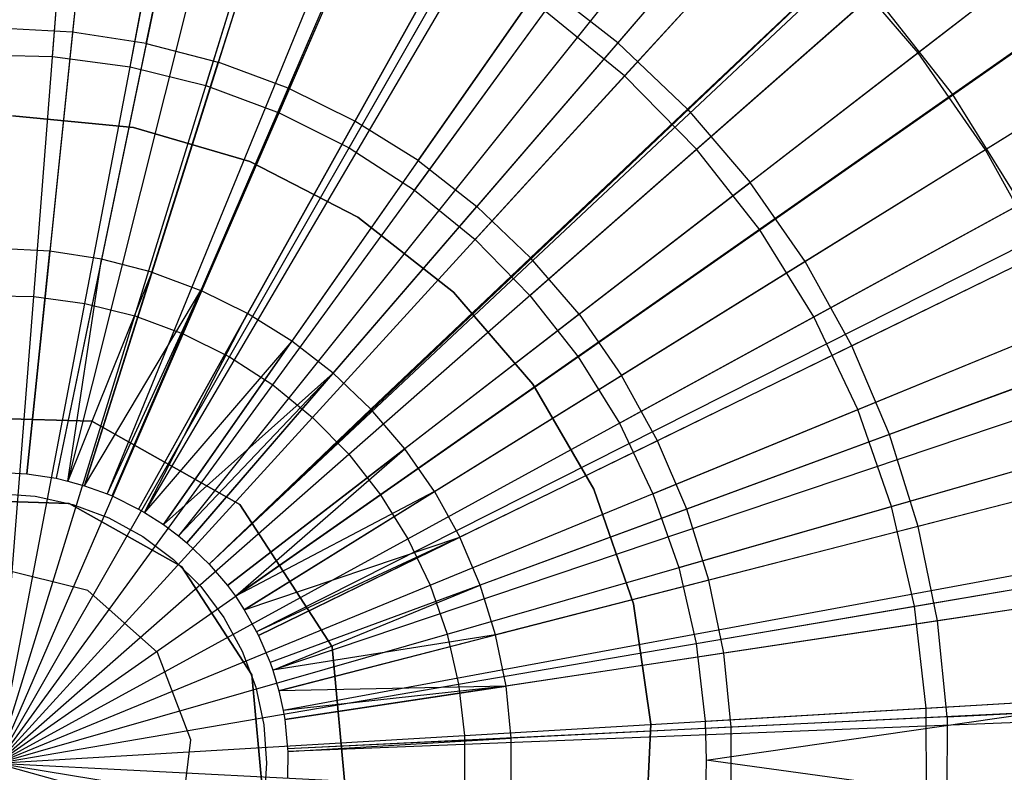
# Model space of a CAD drawing. Extents: x 0.2 to 44.2, y -21.9 to 24.
# Tile 53 of 239: x 6.3 to 7.6, y -3.8 to -2.7. Entities that reach past the tile are written whole.
import ezdxf

# ---------------------------------------------------------------- set-up
doc = ezdxf.new("R2010")
doc.units = 0
doc.header["$LTSCALE"] = 2.54
doc.layers.get('0').update_dxf_attribs({"color": 13, "linetype": 'CONTINUOUS'})

# ---------------------------------------------------------------- blocks, each defined once
blk = doc.blocks.new('GRUPUJ_2')
at = {"color": 0}
for p, q in [((2.4798, 16.7033, 34), (2.2904, 14.8731, 34.55)), ((2.4798, 16.7033, 34), (2.2904, 14.8731, 34.55)), ((2.705, 16.6684, 34), (2.3315, 14.8667, 34.55)), ((2.705, 16.6684, 34), (2.3315, 14.8667, 34.55)), ((2.796, 16.6476, 34), (2.348, 14.8629, 34.55)), ((2.796, 16.6476, 34), (2.348, 14.8629, 34.55)), ((2.9256, 16.6109, 34), (2.3717, 14.8562, 34.55)), ((2.9256, 16.6109, 34), (2.3717, 14.8562, 34.55)), ((3.101, 16.5474, 34), (2.4036, 14.8447, 34.55)), ((3.101, 16.5474, 34), (2.4036, 14.8447, 34.55)), ((3.1392, 16.5314, 34), (2.4106, 14.8418, 34.55)), ((3.1392, 16.5314, 34), (2.4106, 14.8418, 34.55)), ((3.3436, 16.4306, 34), (2.4478, 14.8234, 34.55)), ((3.3436, 16.4306, 34), (2.4478, 14.8234, 34.55)), ((3.3886, 16.4049, 34), (2.456, 14.8187, 34.55)), ((3.3886, 16.4049, 34), (2.456, 14.8187, 34.55)), ((3.5368, 16.3097, 34), (2.483, 14.8014, 34.55)), ((3.5368, 16.3097, 34), (2.483, 14.8014, 34.55)), ((3.653, 16.2228, 34), (2.5042, 14.7855, 34.55)), ((3.653, 16.2228, 34), (2.5042, 14.7855, 34.55)), ((3.7168, 16.1699, 34), (2.5158, 14.7759, 34.55)), ((3.7168, 16.1699, 34), (2.5158, 14.7759, 34.55)), ((3.8817, 16.0126, 34), (2.5472, 14.7458, 34.55)), ((3.8817, 16.0126, 34), (2.5472, 14.7458, 34.55)), ((3.8889, 16.005, 34), (2.5472, 14.7458, 34.55)), ((3.8889, 16.005, 34), (2.5472, 14.7458, 34.55)), ((4.0299, 15.8394, 34), (2.5729, 14.7157, 34.55)), ((4.0299, 15.8394, 34), (2.5729, 14.7157, 34.55)), ((2.3861, 15.7982, 34.3487), (2.3548, 15.4955, 34.4307)), ((2.3861, 15.7982, 34.3487), (2.3548, 15.4955, 34.4307)), ((2.4585, 15.4794, 34.4307), (2.5203, 15.7774, 34.3487)), ((2.4585, 15.4794, 34.4307), (2.5203, 15.7774, 34.3487)), ((4.0913, 15.7559, 34), (2.5841, 14.7004, 34.55)), ((4.0913, 15.7559, 34), (2.5841, 14.7004, 34.55)), ((2.6516, 15.7431, 34.3487), (2.56, 15.4529, 34.4307)), ((2.6516, 15.7431, 34.3487), (2.56, 15.4529, 34.4307)), ((3.3179, 15.7069, 34.2518), (3.1229, 15.4805, 34.3487)), ((3.3179, 15.7069, 34.2518), (3.1229, 15.4805, 34.3487)), ((2.7788, 15.6958, 34.3487), (2.6583, 15.4163, 34.4307)), ((2.7788, 15.6958, 34.3487), (2.6583, 15.4163, 34.4307)), ((4.1598, 15.6521, 34), (2.5966, 14.6815, 34.55)), ((4.1598, 15.6521, 34), (2.5966, 14.6815, 34.55)), ((3.7786, 15.6455, 34.1401), (3.546, 15.4661, 34.2518)), ((3.7786, 15.6455, 34.1401), (3.546, 15.4661, 34.2518)), ((2.9006, 15.6358, 34.3487), (2.7524, 15.3699, 34.4307)), ((2.9006, 15.6358, 34.3487), (2.7524, 15.3699, 34.4307)), ((3.2211, 15.3868, 34.3487), (3.4381, 15.5923, 34.2518)), ((3.2211, 15.3868, 34.3487), (3.4381, 15.5923, 34.2518)), ((3.546, 15.4661, 34.2518), (3.4381, 15.5923, 34.2518)), ((3.546, 15.4661, 34.2518), (3.4381, 15.5923, 34.2518)), ((2.8414, 15.3143, 34.4307), (3.0157, 15.5638, 34.3487)), ((2.8414, 15.3143, 34.4307), (3.0157, 15.5638, 34.3487)), ((3.1229, 15.4805, 34.3487), (3.0157, 15.5638, 34.3487)), ((3.1229, 15.4805, 34.3487), (3.0157, 15.5638, 34.3487)), ((2.3548, 15.4955, 34.4307), (2.2501, 15.501, 34.4307)), ((2.3548, 15.4955, 34.4307), (2.2501, 15.501, 34.4307)), ((2.3548, 15.4955, 34.4307), (2.3229, 15.1869, 34.4979)), ((2.3548, 15.4955, 34.4307), (2.3229, 15.1869, 34.4979)), ((2.4585, 15.4794, 34.4307), (2.3548, 15.4955, 34.4307)), ((2.4585, 15.4794, 34.4307), (2.3548, 15.4955, 34.4307)), ((2.4585, 15.4794, 34.4307), (2.3955, 15.1756, 34.4979)), ((2.4585, 15.4794, 34.4307), (2.3955, 15.1756, 34.4979)), ((2.4585, 15.4794, 34.4307), (2.56, 15.4529, 34.4307)), ((2.4585, 15.4794, 34.4307), (2.56, 15.4529, 34.4307)), ((4.2562, 15.4804, 34), (2.6141, 14.6502, 34.55)), ((4.2562, 15.4804, 34), (2.6141, 14.6502, 34.55)), ((3.1229, 15.4805, 34.3487), (2.9242, 15.2499, 34.4307)), ((3.1229, 15.4805, 34.3487), (2.9242, 15.2499, 34.4307)), ((3.2211, 15.3868, 34.3487), (3.1229, 15.4805, 34.3487)), ((3.2211, 15.3868, 34.3487), (3.1229, 15.4805, 34.3487)), ((3.8901, 15.4847, 34.1401), (3.6406, 15.3297, 34.2518)), ((3.8901, 15.4847, 34.1401), (3.6406, 15.3297, 34.2518)), ((3.546, 15.4661, 34.2518), (3.3093, 15.2836, 34.3487)), ((3.546, 15.4661, 34.2518), (3.3093, 15.2836, 34.3487)), ((3.6406, 15.3297, 34.2518), (3.546, 15.4661, 34.2518)), ((3.6406, 15.3297, 34.2518), (3.546, 15.4661, 34.2518)), ((2.4666, 15.1571, 34.4979), (2.56, 15.4529, 34.4307)), ((2.4666, 15.1571, 34.4979), (2.56, 15.4529, 34.4307)), ((2.6583, 15.4163, 34.4307), (2.56, 15.4529, 34.4307)), ((2.6583, 15.4163, 34.4307), (2.56, 15.4529, 34.4307)), ((4.27, 15.4526, 34), (2.6167, 14.6452, 34.55)), ((4.27, 15.4526, 34), (2.6167, 14.6452, 34.55)), ((2.6583, 15.4163, 34.4307), (2.5355, 15.1314, 34.4979)), ((2.6583, 15.4163, 34.4307), (2.5355, 15.1314, 34.4979)), ((2.7524, 15.3699, 34.4307), (2.6583, 15.4163, 34.4307)), ((2.7524, 15.3699, 34.4307), (2.6583, 15.4163, 34.4307)), ((3.2211, 15.3868, 34.3487), (3.0001, 15.1775, 34.4307)), ((3.2211, 15.3868, 34.3487), (3.0001, 15.1775, 34.4307)), ((3.2211, 15.3868, 34.3487), (3.3093, 15.2836, 34.3487)), ((3.2211, 15.3868, 34.3487), (3.3093, 15.2836, 34.3487)), ((2.7524, 15.3699, 34.4307), (2.6014, 15.0989, 34.4979)), ((2.7524, 15.3699, 34.4307), (2.6014, 15.0989, 34.4979)), ((2.8414, 15.3143, 34.4307), (2.7524, 15.3699, 34.4307)), ((2.8414, 15.3143, 34.4307), (2.7524, 15.3699, 34.4307)), ((3.6406, 15.3297, 34.2518), (3.3867, 15.1721, 34.3487)), ((3.6406, 15.3297, 34.2518), (3.3867, 15.1721, 34.3487)), ((3.7209, 15.1844, 34.2518), (3.6406, 15.3297, 34.2518)), ((3.7209, 15.1844, 34.2518), (3.6406, 15.3297, 34.2518)), ((2.8414, 15.3143, 34.4307), (2.6637, 15.0599, 34.4979)), ((2.8414, 15.3143, 34.4307), (2.6637, 15.0599, 34.4979)), ((2.8414, 15.3143, 34.4307), (2.9242, 15.2499, 34.4307)), ((2.8414, 15.3143, 34.4307), (2.9242, 15.2499, 34.4307)), ((3.0683, 15.0978, 34.4307), (3.3093, 15.2836, 34.3487)), ((3.0683, 15.0978, 34.4307), (3.3093, 15.2836, 34.3487)), ((3.3867, 15.1721, 34.3487), (3.3093, 15.2836, 34.3487)), ((3.3867, 15.1721, 34.3487), (3.3093, 15.2836, 34.3487)), ((4.3595, 15.243, 34), (2.633, 14.607, 34.55)), ((4.3595, 15.243, 34), (2.633, 14.607, 34.55)), ((2.7217, 15.0149, 34.4979), (2.9242, 15.2499, 34.4307)), ((2.7217, 15.0149, 34.4979), (2.9242, 15.2499, 34.4307)), ((3.0001, 15.1775, 34.4307), (2.9242, 15.2499, 34.4307)), ((3.0001, 15.1775, 34.4307), (2.9242, 15.2499, 34.4307)), ((2.3229, 15.1869, 34.4979), (2.2495, 15.1907, 34.4979)), ((2.3229, 15.1869, 34.4979), (2.2495, 15.1907, 34.4979)), ((2.2904, 14.8731, 34.55), (2.3229, 15.1869, 34.4979)), ((2.2904, 14.8731, 34.55), (2.3229, 15.1869, 34.4979)), ((2.3955, 15.1756, 34.4979), (2.3229, 15.1869, 34.4979)), ((2.3955, 15.1756, 34.4979), (2.3229, 15.1869, 34.4979)), ((2.3955, 15.1756, 34.4979), (2.3315, 14.8667, 34.55)), ((2.3955, 15.1756, 34.4979), (2.3315, 14.8667, 34.55)), ((2.348, 14.8629, 34.55), (2.3955, 15.1756, 34.4979)), ((2.348, 14.8629, 34.55), (2.3955, 15.1756, 34.4979)), ((2.4666, 15.1571, 34.4979), (2.3955, 15.1756, 34.4979)), ((2.4666, 15.1571, 34.4979), (2.3955, 15.1756, 34.4979)), ((4.3802, 15.1843, 34), (2.6367, 14.5963, 34.55)), ((4.3802, 15.1843, 34), (2.6367, 14.5963, 34.55)), ((3.0001, 15.1775, 34.4307), (2.7749, 14.9641, 34.4979)), ((3.0001, 15.1775, 34.4307), (2.7749, 14.9641, 34.4979)), ((3.0683, 15.0978, 34.4307), (3.0001, 15.1775, 34.4307)), ((3.0683, 15.0978, 34.4307), (3.0001, 15.1775, 34.4307)), ((3.7209, 15.1844, 34.2518), (3.4524, 15.0533, 34.3487)), ((3.7209, 15.1844, 34.2518), (3.4524, 15.0533, 34.3487)), ((3.3867, 15.1721, 34.3487), (3.1281, 15.0116, 34.4307)), ((3.3867, 15.1721, 34.3487), (3.1281, 15.0116, 34.4307)), ((3.4524, 15.0533, 34.3487), (3.3867, 15.1721, 34.3487)), ((3.4524, 15.0533, 34.3487), (3.3867, 15.1721, 34.3487)), ((2.4666, 15.1571, 34.4979), (2.348, 14.8629, 34.55)), ((2.4666, 15.1571, 34.4979), (2.348, 14.8629, 34.55)), ((2.3717, 14.8562, 34.55), (2.4666, 15.1571, 34.4979)), ((2.3717, 14.8562, 34.55), (2.4666, 15.1571, 34.4979)), ((2.4666, 15.1571, 34.4979), (2.5355, 15.1314, 34.4979)), ((2.4666, 15.1571, 34.4979), (2.5355, 15.1314, 34.4979)), ((2.3717, 14.8562, 34.55), (2.5355, 15.1314, 34.4979)), ((2.3717, 14.8562, 34.55), (2.5355, 15.1314, 34.4979)), ((2.5355, 15.1314, 34.4979), (2.4036, 14.8447, 34.55)), ((2.5355, 15.1314, 34.4979), (2.4036, 14.8447, 34.55)), ((2.4106, 14.8418, 34.55), (2.5355, 15.1314, 34.4979)), ((2.4106, 14.8418, 34.55), (2.5355, 15.1314, 34.4979)), ((2.6014, 15.0989, 34.4979), (2.5355, 15.1314, 34.4979)), ((2.6014, 15.0989, 34.4979), (2.5355, 15.1314, 34.4979)), ((2.6014, 15.0989, 34.4979), (2.4478, 14.8234, 34.55)), ((2.6014, 15.0989, 34.4979), (2.4478, 14.8234, 34.55)), ((2.456, 14.8187, 34.55), (2.6014, 15.0989, 34.4979)), ((2.456, 14.8187, 34.55), (2.6014, 15.0989, 34.4979)), ((2.6637, 15.0599, 34.4979), (2.6014, 15.0989, 34.4979)), ((2.6637, 15.0599, 34.4979), (2.6014, 15.0989, 34.4979)), ((3.0683, 15.0978, 34.4307), (2.8227, 14.9083, 34.4979)), ((3.0683, 15.0978, 34.4307), (2.8227, 14.9083, 34.4979)), ((3.0683, 15.0978, 34.4307), (3.1281, 15.0116, 34.4307)), ((3.0683, 15.0978, 34.4307), (3.1281, 15.0116, 34.4307)), ((2.6637, 15.0599, 34.4979), (2.456, 14.8187, 34.55)), ((2.6637, 15.0599, 34.4979), (2.456, 14.8187, 34.55)), ((2.483, 14.8014, 34.55), (2.6637, 15.0599, 34.4979)), ((2.483, 14.8014, 34.55), (2.6637, 15.0599, 34.4979)), ((2.7217, 15.0149, 34.4979), (2.6637, 15.0599, 34.4979)), ((2.7217, 15.0149, 34.4979), (2.6637, 15.0599, 34.4979)), ((3.4524, 15.0533, 34.3487), (3.1789, 14.9197, 34.4307)), ((3.4524, 15.0533, 34.3487), (3.1789, 14.9197, 34.4307)), ((3.5057, 14.9284, 34.3487), (3.4524, 15.0533, 34.3487)), ((3.5057, 14.9284, 34.3487), (3.4524, 15.0533, 34.3487)), ((4.4274, 15.0254, 34), (2.6453, 14.5673, 34.55)), ((4.4274, 15.0254, 34), (2.6453, 14.5673, 34.55)), ((3.7861, 15.0317, 34.2518), (3.5057, 14.9284, 34.3487)), ((3.7861, 15.0317, 34.2518), (3.5057, 14.9284, 34.3487)), ((2.7217, 15.0149, 34.4979), (2.483, 14.8014, 34.55)), ((2.7217, 15.0149, 34.4979), (2.483, 14.8014, 34.55)), ((2.7217, 15.0149, 34.4979), (2.5042, 14.7855, 34.55)), ((2.7217, 15.0149, 34.4979), (2.5042, 14.7855, 34.55)), ((2.5158, 14.7759, 34.55), (2.7217, 15.0149, 34.4979)), ((2.5158, 14.7759, 34.55), (2.7217, 15.0149, 34.4979)), ((2.7217, 15.0149, 34.4979), (2.7749, 14.9641, 34.4979)), ((2.7217, 15.0149, 34.4979), (2.7749, 14.9641, 34.4979)), ((2.8645, 14.8479, 34.4979), (3.1281, 15.0116, 34.4307)), ((2.8645, 14.8479, 34.4979), (3.1281, 15.0116, 34.4307)), ((3.1789, 14.9197, 34.4307), (3.1281, 15.0116, 34.4307)), ((3.1789, 14.9197, 34.4307), (3.1281, 15.0116, 34.4307)), ((2.1427, 14.954, 34.5161), (2.3819, 14.9471, 34.5161)), ((2.3819, 14.9471, 54.5161), (2.1427, 14.954, 54.5161)), ((2.3819, 14.9471, 54.5161), (2.1427, 14.954, 54.5161)), ((2.1427, 14.954, 34.5161), (2.3819, 14.9471, 34.5161)), ((2.7749, 14.9641, 34.4979), (2.5472, 14.7458, 34.55)), ((2.7749, 14.9641, 34.4979), (2.5472, 14.7458, 34.55)), ((2.8227, 14.9083, 34.4979), (2.7749, 14.9641, 34.4979)), ((2.8227, 14.9083, 34.4979), (2.7749, 14.9641, 34.4979)), ((2.3819, 14.9471, 34.5161), (2.5905, 14.8298, 34.5161)), ((2.5905, 14.8298, 54.5161), (2.3819, 14.9471, 54.5161)), ((2.5905, 14.8298, 54.5161), (2.3819, 14.9471, 54.5161)), ((2.3819, 14.9471, 34.5161), (2.5905, 14.8298, 34.5161)), ((2.3819, 14.9471, 54.5161), (2.3819, 14.9471, 34.5161)), ((2.3819, 14.9471, 54.5161), (2.3819, 14.9471, 34.5161)), ((3.5057, 14.9284, 34.3487), (3.2201, 14.8233, 34.4307)), ((3.5057, 14.9284, 34.3487), (3.2201, 14.8233, 34.4307)), ((3.5461, 14.7989, 34.3487), (3.5057, 14.9284, 34.3487)), ((3.5461, 14.7989, 34.3487), (3.5057, 14.9284, 34.3487)), ((3.1789, 14.9197, 34.4307), (2.9001, 14.7836, 34.4979)), ((3.1789, 14.9197, 34.4307), (2.9001, 14.7836, 34.4979)), ((3.2201, 14.8233, 34.4307), (3.1789, 14.9197, 34.4307)), ((3.2201, 14.8233, 34.4307), (3.1789, 14.9197, 34.4307)), ((2.5729, 14.7157, 34.55), (2.8227, 14.9083, 34.4979)), ((2.5729, 14.7157, 34.55), (2.8227, 14.9083, 34.4979)), ((2.5841, 14.7004, 34.55), (2.8227, 14.9083, 34.4979)), ((2.5841, 14.7004, 34.55), (2.8227, 14.9083, 34.4979)), ((2.8645, 14.8479, 34.4979), (2.8227, 14.9083, 34.4979)), ((2.8645, 14.8479, 34.4979), (2.8227, 14.9083, 34.4979)), ((2.249, 14.8753, 34.55), (2.2904, 14.8731, 34.55)), ((2.249, 14.8753, 34.55), (2.2904, 14.8731, 34.55)), ((2.2904, 14.8731, 34.55), (2.3315, 14.8667, 34.55)), ((2.2904, 14.8731, 34.55), (2.3315, 14.8667, 34.55)), ((4.4609, 14.8736, 34), (2.6514, 14.5397, 34.55)), ((4.4609, 14.8736, 34), (2.6514, 14.5397, 34.55)), ((3.8355, 14.8733, 34.2518), (3.5461, 14.7989, 34.3487)), ((3.8355, 14.8733, 34.2518), (3.5461, 14.7989, 34.3487)), ((2.3315, 14.8667, 34.55), (2.348, 14.8629, 34.55)), ((2.3315, 14.8667, 34.55), (2.348, 14.8629, 34.55)), ((2.348, 14.8629, 34.55), (2.3717, 14.8562, 34.55)), ((2.348, 14.8629, 34.55), (2.3717, 14.8562, 34.55)), ((2.3717, 14.8562, 34.55), (2.4036, 14.8447, 34.55)), ((2.3717, 14.8562, 34.55), (2.4036, 14.8447, 34.55)), ((2.2482, 14.8453, 54.5161), (2.3023, 14.8414, 54.5161)), ((2.3023, 14.8414, 54.5161), (2.3553, 14.8299, 54.5161)), ((2.4036, 14.8447, 34.55), (2.4106, 14.8418, 34.55)), ((2.4036, 14.8447, 34.55), (2.4106, 14.8418, 34.55)), ((2.4106, 14.8418, 34.55), (2.4478, 14.8234, 34.55)), ((2.4106, 14.8418, 34.55), (2.4478, 14.8234, 34.55)), ((2.8645, 14.8479, 34.4979), (2.5841, 14.7004, 34.55)), ((2.8645, 14.8479, 34.4979), (2.5841, 14.7004, 34.55)), ((2.5966, 14.6815, 34.55), (2.8645, 14.8479, 34.4979)), ((2.5966, 14.6815, 34.55), (2.8645, 14.8479, 34.4979)), ((2.8645, 14.8479, 34.4979), (2.9001, 14.7836, 34.4979)), ((2.8645, 14.8479, 34.4979), (2.9001, 14.7836, 34.4979)), ((2.3498, 14.8314, 34.5161), (2.168, 14.8367, 34.5161)), ((2.168, 14.8367, 54.5161), (2.3498, 14.8314, 54.5161)), ((2.3498, 14.8314, 34.5161), (2.168, 14.8367, 34.5161)), ((2.168, 14.8367, 54.5161), (2.3498, 14.8314, 54.5161)), ((2.5083, 14.7423, 34.5161), (2.3498, 14.8314, 34.5161)), ((2.3498, 14.8314, 54.5161), (2.5083, 14.7423, 54.5161)), ((2.3498, 14.8314, 34.5161), (2.3498, 14.8314, 54.5161)), ((2.5083, 14.7423, 34.5161), (2.3498, 14.8314, 34.5161)), ((2.3498, 14.8314, 54.5161), (2.5083, 14.7423, 54.5161)), ((2.3498, 14.8314, 34.5161), (2.3498, 14.8314, 54.5161)), ((2.3553, 14.8299, 54.5161), (2.4061, 14.8109, 54.5161)), ((2.5905, 14.8298, 34.5161), (2.7207, 14.629, 34.5161)), ((2.7207, 14.629, 54.5161), (2.5905, 14.8298, 54.5161)), ((2.5905, 14.8298, 54.5161), (2.5905, 14.8298, 34.5161)), ((2.7207, 14.629, 54.5161), (2.5905, 14.8298, 54.5161)), ((2.5905, 14.8298, 34.5161), (2.7207, 14.629, 34.5161)), ((2.5905, 14.8298, 54.5161), (2.5905, 14.8298, 34.5161)), ((2.4478, 14.8234, 34.55), (2.456, 14.8187, 34.55)), ((2.4478, 14.8234, 34.55), (2.456, 14.8187, 34.55)), ((2.456, 14.8187, 34.55), (2.483, 14.8014, 34.55)), ((2.456, 14.8187, 34.55), (2.483, 14.8014, 34.55)), ((3.2201, 14.8233, 34.4307), (2.929, 14.716, 34.4979)), ((3.2201, 14.8233, 34.4307), (2.929, 14.716, 34.4979)), ((3.2513, 14.7231, 34.4307), (3.2201, 14.8233, 34.4307)), ((3.2513, 14.7231, 34.4307), (3.2201, 14.8233, 34.4307)), ((2.4061, 14.8109, 54.5161), (2.4537, 14.7849, 54.5161)), ((2.483, 14.8014, 34.55), (2.5042, 14.7855, 34.55)), ((2.483, 14.8014, 34.55), (2.5042, 14.7855, 34.55)), ((4.4729, 14.8021, 34), (2.6536, 14.5266, 34.55)), ((4.4729, 14.8021, 34), (2.6536, 14.5266, 34.55)), ((3.5461, 14.7989, 34.3487), (3.2513, 14.7231, 34.4307)), ((3.5461, 14.7989, 34.3487), (3.2513, 14.7231, 34.4307)), ((3.5732, 14.6658, 34.3487), (3.5461, 14.7989, 34.3487)), ((3.5732, 14.6658, 34.3487), (3.5461, 14.7989, 34.3487)), ((2.4537, 14.7849, 54.5161), (2.4971, 14.7524, 54.5161)), ((2.5042, 14.7855, 34.55), (2.5158, 14.7759, 34.55)), ((2.5042, 14.7855, 34.55), (2.5158, 14.7759, 34.55)), ((2.5158, 14.7759, 34.55), (2.5472, 14.7458, 34.55)), ((2.5158, 14.7759, 34.55), (2.5472, 14.7458, 34.55)), ((2.5966, 14.6815, 34.55), (2.9001, 14.7836, 34.4979)), ((2.5966, 14.6815, 34.55), (2.9001, 14.7836, 34.4979)), ((2.9001, 14.7836, 34.4979), (2.6141, 14.6502, 34.55)), ((2.9001, 14.7836, 34.4979), (2.6141, 14.6502, 34.55)), ((2.6167, 14.6452, 34.55), (2.9001, 14.7836, 34.4979)), ((2.6167, 14.6452, 34.55), (2.9001, 14.7836, 34.4979)), ((2.929, 14.716, 34.4979), (2.9001, 14.7836, 34.4979)), ((2.929, 14.716, 34.4979), (2.9001, 14.7836, 34.4979)), ((2.4971, 14.7524, 54.5161), (2.5354, 14.7141, 54.5161)), ((2.5472, 14.7458, 34.55), (2.5729, 14.7157, 34.55)), ((2.5472, 14.7458, 34.55), (2.5729, 14.7157, 34.55)), ((2.6073, 14.5897, 34.5161), (2.5083, 14.7423, 34.5161)), ((2.5083, 14.7423, 54.5161), (2.6073, 14.5897, 54.5161)), ((2.5083, 14.7423, 34.5161), (2.5083, 14.7423, 54.5161)), ((2.5083, 14.7423, 34.5161), (2.5083, 14.7423, 54.5161)), ((2.6073, 14.5897, 34.5161), (2.5083, 14.7423, 34.5161)), ((2.5083, 14.7423, 54.5161), (2.6073, 14.5897, 54.5161)), ((2.5729, 14.7157, 34.55), (2.5841, 14.7004, 34.55)), ((2.5729, 14.7157, 34.55), (2.5841, 14.7004, 34.55)), ((2.929, 14.716, 34.4979), (2.633, 14.607, 34.55)), ((2.929, 14.716, 34.4979), (2.633, 14.607, 34.55)), ((2.6367, 14.5963, 34.55), (2.929, 14.716, 34.4979)), ((2.6367, 14.5963, 34.55), (2.929, 14.716, 34.4979)), ((2.9508, 14.6459, 34.4979), (2.929, 14.716, 34.4979)), ((2.9508, 14.6459, 34.4979), (2.929, 14.716, 34.4979)), ((3.2513, 14.7231, 34.4307), (2.9508, 14.6459, 34.4979)), ((3.2513, 14.7231, 34.4307), (2.9508, 14.6459, 34.4979)), ((3.2723, 14.6203, 34.4307), (3.2513, 14.7231, 34.4307)), ((3.2723, 14.6203, 34.4307), (3.2513, 14.7231, 34.4307)), ((2.5354, 14.7141, 54.5161), (2.5679, 14.6707, 54.5161)), ((3.8686, 14.7106, 34.2518), (3.5732, 14.6658, 34.3487)), ((3.8686, 14.7106, 34.2518), (3.5732, 14.6658, 34.3487)), ((2.5841, 14.7004, 34.55), (2.5966, 14.6815, 34.55)), ((2.5841, 14.7004, 34.55), (2.5966, 14.6815, 34.55)), ((2.5966, 14.6815, 34.55), (2.6141, 14.6502, 34.55)), ((2.5966, 14.6815, 34.55), (2.6141, 14.6502, 34.55)), ((2.5679, 14.6707, 54.5161), (2.5939, 14.6231, 54.5161)), ((3.5732, 14.6658, 34.3487), (3.2723, 14.6203, 34.4307)), ((3.5732, 14.6658, 34.3487), (3.2723, 14.6203, 34.4307)), ((3.5867, 14.5308, 34.3487), (3.5732, 14.6658, 34.3487)), ((3.5867, 14.5308, 34.3487), (3.5732, 14.6658, 34.3487)), ((2.6141, 14.6502, 34.55), (2.6167, 14.6452, 34.55)), ((2.6141, 14.6502, 34.55), (2.6167, 14.6452, 34.55)), ((2.6167, 14.6452, 34.55), (2.633, 14.607, 34.55)), ((2.6167, 14.6452, 34.55), (2.633, 14.607, 34.55)), ((2.9508, 14.6459, 34.4979), (2.6367, 14.5963, 34.55)), ((2.9508, 14.6459, 34.4979), (2.6367, 14.5963, 34.55)), ((2.6453, 14.5673, 34.55), (2.9508, 14.6459, 34.4979)), ((2.6453, 14.5673, 34.55), (2.9508, 14.6459, 34.4979)), ((2.9655, 14.5739, 34.4979), (2.9508, 14.6459, 34.4979)), ((2.9655, 14.5739, 34.4979), (2.9508, 14.6459, 34.4979)), ((2.5939, 14.6231, 54.5161), (2.6128, 14.5723, 54.5161)), ((2.7207, 14.629, 34.5161), (2.7426, 14.3907, 34.5161)), ((2.7426, 14.3907, 54.5161), (2.7207, 14.629, 54.5161)), ((2.7426, 14.3907, 54.5161), (2.7207, 14.629, 54.5161)), ((2.7207, 14.629, 34.5161), (2.7426, 14.3907, 34.5161)), ((2.7207, 14.629, 54.5161), (2.7207, 14.629, 34.5161)), ((2.7207, 14.629, 54.5161), (2.7207, 14.629, 34.5161)), ((3.2723, 14.6203, 34.4307), (2.9655, 14.5739, 34.4979)), ((3.2723, 14.6203, 34.4307), (2.9655, 14.5739, 34.4979)), ((3.2827, 14.5159, 34.4307), (3.2723, 14.6203, 34.4307)), ((3.2827, 14.5159, 34.4307), (3.2723, 14.6203, 34.4307)), ((2.633, 14.607, 34.55), (2.6367, 14.5963, 34.55)), ((2.633, 14.607, 34.55), (2.6367, 14.5963, 34.55)), ((2.6367, 14.5963, 34.55), (2.6453, 14.5673, 34.55)), ((2.6367, 14.5963, 34.55), (2.6453, 14.5673, 34.55)), ((2.624, 14.4086, 34.5161), (2.6073, 14.5897, 34.5161)), ((2.6073, 14.5897, 54.5161), (2.624, 14.4086, 54.5161)), ((2.6073, 14.5897, 34.5161), (2.6073, 14.5897, 54.5161)), ((2.6073, 14.5897, 34.5161), (2.6073, 14.5897, 54.5161)), ((2.624, 14.4086, 34.5161), (2.6073, 14.5897, 34.5161)), ((2.6073, 14.5897, 54.5161), (2.624, 14.4086, 54.5161)), ((2.6128, 14.5723, 54.5161), (2.6244, 14.5193, 54.5161)), ((2.9655, 14.5739, 34.4979), (2.6453, 14.5673, 34.55)), ((2.9655, 14.5739, 34.4979), (2.6453, 14.5673, 34.55)), ((2.6453, 14.5673, 34.55), (2.6514, 14.5397, 34.55)), ((2.6453, 14.5673, 34.55), (2.6514, 14.5397, 34.55)), ((2.9655, 14.5739, 34.4979), (2.6514, 14.5397, 34.55)), ((2.9655, 14.5739, 34.4979), (2.6514, 14.5397, 34.55)), ((2.6536, 14.5266, 34.55), (2.9655, 14.5739, 34.4979)), ((2.6536, 14.5266, 34.55), (2.9655, 14.5739, 34.4979)), ((4.4955, 14.5753, 34), (2.6577, 14.4853, 34.55)), ((4.4955, 14.5753, 34), (2.6577, 14.4853, 34.55)), ((2.9728, 14.5007, 34.4979), (2.9655, 14.5739, 34.4979)), ((2.9728, 14.5007, 34.4979), (2.9655, 14.5739, 34.4979)), ((4.4965, 14.5546, 34), (2.6579, 14.4815, 34.55)), ((4.4965, 14.5546, 34), (2.6579, 14.4815, 34.55)), ((2.6514, 14.5397, 34.55), (2.6536, 14.5266, 34.55)), ((2.6514, 14.5397, 34.55), (2.6536, 14.5266, 34.55)), ((3.5867, 14.5308, 34.3487), (3.8851, 14.5454, 34.2518)), ((3.5867, 14.5308, 34.3487), (3.8851, 14.5454, 34.2518)), ((2.6536, 14.5266, 34.55), (2.6577, 14.4853, 34.55)), ((2.6536, 14.5266, 34.55), (2.6577, 14.4853, 34.55)), ((3.5867, 14.5308, 34.3487), (3.2827, 14.5159, 34.4307)), ((3.5867, 14.5308, 34.3487), (3.2827, 14.5159, 34.4307)), ((3.5867, 14.5308, 34.3487), (3.5864, 14.395, 34.3487)), ((3.5867, 14.5308, 34.3487), (3.5864, 14.395, 34.3487)), ((2.6244, 14.5193, 54.5161), (2.6282, 14.4653, 54.5161)), ((3.2827, 14.5159, 34.4307), (2.9728, 14.5007, 34.4979)), ((3.2827, 14.5159, 34.4307), (2.9728, 14.5007, 34.4979)), ((3.2825, 14.411, 34.4307), (3.2827, 14.5159, 34.4307)), ((3.2825, 14.411, 34.4307), (3.2827, 14.5159, 34.4307)), ((2.9728, 14.5007, 34.4979), (2.6577, 14.4853, 34.55)), ((2.9728, 14.5007, 34.4979), (2.6577, 14.4853, 34.55)), ((2.6579, 14.4815, 34.55), (2.9728, 14.5007, 34.4979)), ((2.6579, 14.4815, 34.55), (2.9728, 14.5007, 34.4979)), ((2.9727, 14.4272, 34.4979), (2.9728, 14.5007, 34.4979)), ((2.9727, 14.4272, 34.4979), (2.9728, 14.5007, 34.4979)), ((2.6577, 14.4853, 34.55), (2.6579, 14.4815, 34.55)), ((2.6577, 14.4853, 34.55), (2.6579, 14.4815, 34.55)), ((2.6579, 14.4815, 34.55), (2.6577, 14.4438, 34.55)), ((2.6579, 14.4815, 34.55), (2.6577, 14.4438, 34.55)), ((2.6282, 14.4653, 54.5161), (2.6244, 14.4112, 54.5161))]:
    blk.add_line(p, q, dxfattribs=at)
blk = doc.blocks.new('KARO-10934_STL')
at = {"color": 0}
for p, q in [((6.2416, -2.8364, 47.1769), (6.412, -2.8527, 47.1769)), ((6.412, -2.8527, 43.1769), (6.2416, -2.8364, 43.1769)), ((6.2416, -2.8364, 47.1769), (6.412, -2.8527, 47.1769)), ((6.412, -2.8527, 43.1769), (6.2416, -2.8364, 43.1769)), ((6.412, -2.8527, 47.1769), (6.412, -2.8527, 43.1769)), ((6.412, -2.8527, 47.1769), (6.5761, -2.9009, 47.1769)), ((6.5761, -2.9009, 43.1769), (6.412, -2.8527, 43.1769)), ((6.412, -2.8527, 47.1769), (6.412, -2.8527, 43.1769)), ((6.412, -2.8527, 47.1769), (6.5761, -2.9009, 47.1769)), ((6.5761, -2.9009, 43.1769), (6.412, -2.8527, 43.1769)), ((6.5761, -2.9009, 47.1769), (6.5761, -2.9009, 43.1769)), ((6.5761, -2.9009, 47.1769), (6.7282, -2.9793, 47.1769)), ((6.7282, -2.9793, 43.1769), (6.5761, -2.9009, 43.1769)), ((6.5761, -2.9009, 47.1769), (6.5761, -2.9009, 43.1769)), ((6.5761, -2.9009, 47.1769), (6.7282, -2.9793, 47.1769)), ((6.7282, -2.9793, 43.1769), (6.5761, -2.9009, 43.1769)), ((6.7282, -2.9793, 47.1769), (6.7282, -2.9793, 43.1769)), ((6.7282, -2.9793, 47.1769), (6.8627, -3.085, 47.1769)), ((6.8627, -3.085, 43.1769), (6.7282, -2.9793, 43.1769)), ((6.7282, -2.9793, 47.1769), (6.7282, -2.9793, 43.1769)), ((6.7282, -2.9793, 47.1769), (6.8627, -3.085, 47.1769)), ((6.8627, -3.085, 43.1769), (6.7282, -2.9793, 43.1769)), ((6.8627, -3.085, 47.1769), (6.8627, -3.085, 43.1769)), ((6.8627, -3.085, 47.1769), (6.9747, -3.2143, 47.1769)), ((6.9747, -3.2143, 43.1769), (6.8627, -3.085, 43.1769)), ((6.8627, -3.085, 47.1769), (6.8627, -3.085, 43.1769)), ((6.8627, -3.085, 47.1769), (6.9747, -3.2143, 47.1769)), ((6.9747, -3.2143, 43.1769), (6.8627, -3.085, 43.1769)), ((6.9747, -3.2143, 47.1769), (6.9747, -3.2143, 43.1769)), ((6.9747, -3.2143, 47.1769), (7.0603, -3.3625, 47.1769)), ((7.0603, -3.3625, 43.1769), (6.9747, -3.2143, 43.1769)), ((6.9747, -3.2143, 47.1769), (6.9747, -3.2143, 43.1769)), ((6.9747, -3.2143, 47.1769), (7.0603, -3.3625, 47.1769)), ((7.0603, -3.3625, 43.1769), (6.9747, -3.2143, 43.1769)), ((7.0603, -3.3625, 47.1769), (7.0603, -3.3625, 43.1769)), ((7.0603, -3.3625, 47.1769), (7.1163, -3.5242, 47.1769)), ((7.1163, -3.5242, 43.1769), (7.0603, -3.3625, 43.1769)), ((7.0603, -3.3625, 47.1769), (7.0603, -3.3625, 43.1769)), ((7.0603, -3.3625, 47.1769), (7.1163, -3.5242, 47.1769)), ((7.1163, -3.5242, 43.1769), (7.0603, -3.3625, 43.1769)), ((6.3475, -3.5051, 125.8826), (6.2197, -3.4736, 125.8834)), ((6.3475, -3.5051, 125.8826), (6.2197, -3.4736, 125.8834)), ((6.3475, -3.5051, 67.385), (6.2197, -3.4736, 67.385)), ((6.3475, -3.5051, 67.385), (6.2197, -3.4736, 67.385)), ((6.446, -3.5924, 125.8821), (6.3475, -3.5051, 125.8826)), ((6.3475, -3.5051, 125.8826), (6.3475, -3.5051, 67.385)), ((6.446, -3.5924, 125.8821), (6.3475, -3.5051, 125.8826)), ((6.446, -3.5924, 67.385), (6.3475, -3.5051, 67.385)), ((6.3475, -3.5051, 125.8826), (6.3475, -3.5051, 67.385)), ((6.446, -3.5924, 67.385), (6.3475, -3.5051, 67.385)), ((7.1163, -3.5242, 47.1769), (7.1163, -3.5242, 43.1769)), ((7.1163, -3.5242, 47.1769), (7.1406, -3.6936, 47.1769)), ((7.1406, -3.6936, 43.1769), (7.1163, -3.5242, 43.1769)), ((7.1163, -3.5242, 47.1769), (7.1163, -3.5242, 43.1769)), ((7.1163, -3.5242, 47.1769), (7.1406, -3.6936, 47.1769)), ((7.1406, -3.6936, 43.1769), (7.1163, -3.5242, 43.1769)), ((6.4927, -3.7154, 125.8819), (6.446, -3.5924, 125.8821)), ((6.446, -3.5924, 125.8821), (6.446, -3.5924, 67.385)), ((6.4927, -3.7154, 125.8819), (6.446, -3.5924, 125.8821)), ((6.4927, -3.7154, 67.385), (6.446, -3.5924, 67.385)), ((6.446, -3.5924, 125.8821), (6.446, -3.5924, 67.385)), ((6.4927, -3.7154, 67.385), (6.446, -3.5924, 67.385)), ((7.1406, -3.6936, 47.1769), (7.1325, -3.8645, 47.1769)), ((7.1325, -3.8645, 43.1769), (7.1406, -3.6936, 43.1769)), ((7.1406, -3.6936, 47.1769), (7.1325, -3.8645, 47.1769)), ((7.1325, -3.8645, 43.1769), (7.1406, -3.6936, 43.1769)), ((7.1406, -3.6936, 47.1769), (7.1406, -3.6936, 43.1769)), ((7.1406, -3.6936, 47.1769), (7.1406, -3.6936, 43.1769)), ((6.4768, -3.8461, 125.8823), (6.4927, -3.7154, 125.8819)), ((6.4768, -3.8461, 125.8823), (6.4927, -3.7154, 125.8819)), ((6.4768, -3.8461, 67.385), (6.4927, -3.7154, 67.385)), ((6.4768, -3.8461, 67.385), (6.4927, -3.7154, 67.385)), ((6.4927, -3.7154, 125.8819), (6.4927, -3.7154, 67.385)), ((6.4927, -3.7154, 125.8819), (6.4927, -3.7154, 67.385))]:
    blk.add_line(p, q, dxfattribs=at)
blk.add_blockref('GRUPUJ_2', (3.9714, -18.2138, 12.8689), dxfattribs=at)
blk = doc.blocks.new('GRUPUJ_1')
at = {"color": 0}
for p, q in [((6.0759, 19.1877, 45.9162), (6.1264, 19.83, 45.7705)), ((6.0759, 19.1877, 45.9162), (6.1264, 19.83, 45.7705)), ((6.185, 19.173, 45.9162), (6.3059, 19.8059, 45.7705)), ((6.185, 19.173, 45.9162), (6.3059, 19.8059, 45.7705)), ((6.2918, 19.1464, 45.9162), (6.4816, 19.7622, 45.7705)), ((6.2918, 19.1464, 45.9162), (6.4816, 19.7622, 45.7705)), ((6.3951, 19.1082, 45.9162), (6.6514, 19.6994, 45.7705)), ((6.3951, 19.1082, 45.9162), (6.6514, 19.6994, 45.7705)), ((6.8816, 19.16, 34.145), (7.3102, 19.6295, 34.3247)), ((6.8816, 19.16, 34.145), (7.3102, 19.6295, 34.3247)), ((6.4935, 19.0589, 45.9162), (6.8133, 19.6183, 45.7705)), ((6.4935, 19.0589, 45.9162), (6.8133, 19.6183, 45.7705)), ((6.5859, 18.9991, 45.9162), (6.9653, 19.5199, 45.7705)), ((6.5859, 18.9991, 45.9162), (6.9653, 19.5199, 45.7705)), ((6.0493, 18.8492, 34.0364), (6.1004, 19.4988, 34.145)), ((6.0493, 18.8492, 34.0364), (6.1004, 19.4988, 34.145)), ((7.8559, 19.4916, 45.5549), (7.3442, 19.1337, 45.7705)), ((7.8559, 19.4916, 45.5549), (7.3442, 19.1337, 45.7705)), ((6.1213, 18.8395, 34.0364), (6.2436, 19.4796, 34.145)), ((6.1213, 18.8395, 34.0364), (6.2436, 19.4796, 34.145)), ((6.9827, 19.0569, 34.145), (7.4604, 19.4764, 34.3247)), ((6.9827, 19.0569, 34.145), (7.4604, 19.4764, 34.3247)), ((6.1918, 18.822, 34.0364), (6.3837, 19.4447, 34.145)), ((6.1918, 18.822, 34.0364), (6.3837, 19.4447, 34.145)), ((6.6711, 18.9295, 45.9162), (7.1056, 19.4054, 45.7705)), ((6.6711, 18.9295, 45.9162), (7.1056, 19.4054, 45.7705)), ((6.26, 18.7968, 34.0364), (6.5192, 19.3946, 34.145)), ((6.26, 18.7968, 34.0364), (6.5192, 19.3946, 34.145)), ((6.3249, 18.7642, 34.0364), (6.6484, 19.3299, 34.145)), ((6.3249, 18.7642, 34.0364), (6.6484, 19.3299, 34.145)), ((7.0719, 18.9432, 34.145), (7.5929, 19.3076, 34.3247)), ((7.0719, 18.9432, 34.145), (7.5929, 19.3076, 34.3247)), ((6.7482, 18.8509, 45.9162), (7.2324, 19.2761, 45.7705)), ((6.7482, 18.8509, 45.9162), (7.2324, 19.2761, 45.7705)), ((7.3442, 19.1337, 45.7705), (7.2324, 19.2761, 45.7705)), ((7.3442, 19.1337, 45.7705), (7.2324, 19.2761, 45.7705)), ((6.3859, 18.7247, 34.0364), (6.7697, 19.2514, 34.145)), ((6.3859, 18.7247, 34.0364), (6.7697, 19.2514, 34.145)), ((6.8816, 19.16, 34.145), (6.7697, 19.2514, 34.145)), ((6.8816, 19.16, 34.145), (6.7697, 19.2514, 34.145)), ((5.9658, 19.1902, 45.9162), (6.0759, 19.1877, 45.9162)), ((5.9658, 19.1902, 45.9162), (6.0759, 19.1877, 45.9162)), ((6.0759, 19.1877, 45.9162), (6.185, 19.173, 45.9162)), ((6.0759, 19.1877, 45.9162), (6.185, 19.173, 45.9162)), ((6.185, 19.173, 45.9162), (6.2918, 19.1464, 45.9162)), ((6.185, 19.173, 45.9162), (6.2918, 19.1464, 45.9162)), ((6.4422, 18.6788, 34.0364), (6.8816, 19.16, 34.145)), ((6.4422, 18.6788, 34.0364), (6.8816, 19.16, 34.145)), ((6.9827, 19.0569, 34.145), (6.8816, 19.16, 34.145)), ((6.9827, 19.0569, 34.145), (6.8816, 19.16, 34.145)), ((6.2918, 19.1464, 45.9162), (6.3951, 19.1082, 45.9162)), ((6.2918, 19.1464, 45.9162), (6.3951, 19.1082, 45.9162)), ((6.8162, 18.7643, 45.9162), (7.3442, 19.1337, 45.7705)), ((6.8162, 18.7643, 45.9162), (7.3442, 19.1337, 45.7705)), ((7.4396, 18.9798, 45.7705), (7.3442, 19.1337, 45.7705)), ((7.4396, 18.9798, 45.7705), (7.3442, 19.1337, 45.7705)), ((7.1481, 18.8205, 34.145), (7.706, 19.1254, 34.3247)), ((7.1481, 18.8205, 34.145), (7.706, 19.1254, 34.3247)), ((6.3951, 19.1082, 45.9162), (6.4935, 19.0589, 45.9162)), ((6.3951, 19.1082, 45.9162), (6.4935, 19.0589, 45.9162)), ((6.4931, 18.6269, 34.0364), (6.9827, 19.0569, 34.145)), ((6.4931, 18.6269, 34.0364), (6.9827, 19.0569, 34.145)), ((6.4935, 19.0589, 45.9162), (6.5859, 18.9991, 45.9162)), ((6.4935, 19.0589, 45.9162), (6.5859, 18.9991, 45.9162)), ((7.0719, 18.9432, 34.145), (6.9827, 19.0569, 34.145)), ((7.0719, 18.9432, 34.145), (6.9827, 19.0569, 34.145)), ((6.5859, 18.9991, 45.9162), (6.6711, 18.9295, 45.9162)), ((6.5859, 18.9991, 45.9162), (6.6711, 18.9295, 45.9162)), ((6.8742, 18.6708, 45.9162), (7.4396, 18.9798, 45.7705)), ((6.8742, 18.6708, 45.9162), (7.4396, 18.9798, 45.7705)), ((6.538, 18.5697, 34.0364), (7.0719, 18.9432, 34.145)), ((6.538, 18.5697, 34.0364), (7.0719, 18.9432, 34.145)), ((7.1481, 18.8205, 34.145), (7.0719, 18.9432, 34.145)), ((7.1481, 18.8205, 34.145), (7.0719, 18.9432, 34.145)), ((7.2103, 18.6901, 34.145), (7.7983, 18.9317, 34.3247)), ((7.2103, 18.6901, 34.145), (7.7983, 18.9317, 34.3247)), ((6.6711, 18.9295, 45.9162), (6.7482, 18.8509, 45.9162)), ((6.6711, 18.9295, 45.9162), (6.7482, 18.8509, 45.9162)), ((5.9766, 18.8509, 34.0364), (6.0493, 18.8492, 34.0364)), ((5.9766, 18.8509, 34.0364), (6.0493, 18.8492, 34.0364)), ((5.9975, 18.1916, 34), (6.0493, 18.8492, 34.0364)), ((5.9975, 18.1916, 34), (6.0493, 18.8492, 34.0364)), ((6.0493, 18.8492, 34.0364), (6.1213, 18.8395, 34.0364)), ((6.0493, 18.8492, 34.0364), (6.1213, 18.8395, 34.0364)), ((6.7482, 18.8509, 45.9162), (6.8162, 18.7643, 45.9162)), ((6.7482, 18.8509, 45.9162), (6.8162, 18.7643, 45.9162)), ((5.9975, 18.1916, 34), (6.1213, 18.8395, 34.0364)), ((5.9975, 18.1916, 34), (6.1213, 18.8395, 34.0364)), ((6.1213, 18.8395, 34.0364), (6.1918, 18.822, 34.0364)), ((6.1213, 18.8395, 34.0364), (6.1918, 18.822, 34.0364)), ((5.9975, 18.1916, 34), (6.1918, 18.822, 34.0364)), ((5.9975, 18.1916, 34), (6.1918, 18.822, 34.0364)), ((6.1918, 18.822, 34.0364), (6.26, 18.7968, 34.0364)), ((6.1918, 18.822, 34.0364), (6.26, 18.7968, 34.0364)), ((6.5763, 18.508, 34.0364), (7.1481, 18.8205, 34.145)), ((6.5763, 18.508, 34.0364), (7.1481, 18.8205, 34.145)), ((6.9216, 18.5714, 45.9162), (7.5176, 18.8164, 45.7705)), ((6.9216, 18.5714, 45.9162), (7.5176, 18.8164, 45.7705)), ((7.2103, 18.6901, 34.145), (7.1481, 18.8205, 34.145)), ((7.2103, 18.6901, 34.145), (7.1481, 18.8205, 34.145)), ((5.9975, 18.1916, 34), (6.26, 18.7968, 34.0364)), ((5.9975, 18.1916, 34), (6.26, 18.7968, 34.0364)), ((6.26, 18.7968, 34.0364), (6.3249, 18.7642, 34.0364)), ((6.26, 18.7968, 34.0364), (6.3249, 18.7642, 34.0364)), ((5.9975, 18.1916, 34), (6.3249, 18.7642, 34.0364)), ((5.9975, 18.1916, 34), (6.3249, 18.7642, 34.0364)), ((6.3249, 18.7642, 34.0364), (6.3859, 18.7247, 34.0364)), ((6.3249, 18.7642, 34.0364), (6.3859, 18.7247, 34.0364)), ((6.8162, 18.7643, 45.9162), (6.8742, 18.6708, 45.9162)), ((6.8162, 18.7643, 45.9162), (6.8742, 18.6708, 45.9162)), ((5.9975, 18.1916, 34), (6.3859, 18.7247, 34.0364)), ((5.9975, 18.1916, 34), (6.3859, 18.7247, 34.0364)), ((6.3859, 18.7247, 34.0364), (6.4422, 18.6788, 34.0364)), ((6.3859, 18.7247, 34.0364), (6.4422, 18.6788, 34.0364)), ((7.2578, 18.5536, 34.145), (7.8688, 18.7291, 34.3247)), ((7.2578, 18.5536, 34.145), (7.8688, 18.7291, 34.3247)), ((6.6076, 18.4424, 34.0364), (7.2103, 18.6901, 34.145)), ((6.6076, 18.4424, 34.0364), (7.2103, 18.6901, 34.145)), ((7.2578, 18.5536, 34.145), (7.2103, 18.6901, 34.145)), ((7.2578, 18.5536, 34.145), (7.2103, 18.6901, 34.145)), ((5.9975, 18.1916, 34), (6.4422, 18.6788, 34.0364)), ((5.9975, 18.1916, 34), (6.4422, 18.6788, 34.0364)), ((6.4422, 18.6788, 34.0364), (6.4931, 18.6269, 34.0364)), ((6.4422, 18.6788, 34.0364), (6.4931, 18.6269, 34.0364)), ((6.8742, 18.6708, 45.9162), (6.9216, 18.5714, 45.9162)), ((6.8742, 18.6708, 45.9162), (6.9216, 18.5714, 45.9162)), ((6.9578, 18.4675, 45.9162), (7.5771, 18.6454, 45.7705)), ((6.9578, 18.4675, 45.9162), (7.5771, 18.6454, 45.7705)), ((5.9975, 18.1916, 34), (6.4931, 18.6269, 34.0364)), ((5.9975, 18.1916, 34), (6.4931, 18.6269, 34.0364)), ((6.4931, 18.6269, 34.0364), (6.538, 18.5697, 34.0364)), ((6.4931, 18.6269, 34.0364), (6.538, 18.5697, 34.0364)), ((6.9216, 18.5714, 45.9162), (6.9578, 18.4675, 45.9162)), ((6.9216, 18.5714, 45.9162), (6.9578, 18.4675, 45.9162)), ((5.9975, 18.1916, 34), (6.538, 18.5697, 34.0364)), ((5.9975, 18.1916, 34), (6.538, 18.5697, 34.0364)), ((6.538, 18.5697, 34.0364), (6.5763, 18.508, 34.0364)), ((6.538, 18.5697, 34.0364), (6.5763, 18.508, 34.0364)), ((6.6315, 18.3737, 34.0364), (7.2578, 18.5536, 34.145)), ((6.6315, 18.3737, 34.0364), (7.2578, 18.5536, 34.145)), ((7.29, 18.4128, 34.145), (7.2578, 18.5536, 34.145)), ((7.29, 18.4128, 34.145), (7.2578, 18.5536, 34.145)), ((7.29, 18.4128, 34.145), (7.9166, 18.52, 34.3247)), ((7.29, 18.4128, 34.145), (7.9166, 18.52, 34.3247)), ((5.9975, 18.1916, 34), (6.5763, 18.508, 34.0364)), ((5.9975, 18.1916, 34), (6.5763, 18.508, 34.0364)), ((6.5763, 18.508, 34.0364), (6.6076, 18.4424, 34.0364)), ((6.5763, 18.508, 34.0364), (6.6076, 18.4424, 34.0364)), ((6.9578, 18.4675, 45.9162), (6.9823, 18.3601, 45.9162)), ((6.9578, 18.4675, 45.9162), (6.9823, 18.3601, 45.9162)), ((6.9823, 18.3601, 45.9162), (7.6174, 18.4688, 45.7705)), ((6.9823, 18.3601, 45.9162), (7.6174, 18.4688, 45.7705)), ((5.9975, 18.1916, 34), (6.6076, 18.4424, 34.0364)), ((5.9975, 18.1916, 34), (6.6076, 18.4424, 34.0364)), ((6.6076, 18.4424, 34.0364), (6.6315, 18.3737, 34.0364)), ((6.6076, 18.4424, 34.0364), (6.6315, 18.3737, 34.0364)), ((6.6477, 18.3029, 34.0364), (7.29, 18.4128, 34.145)), ((6.6477, 18.3029, 34.0364), (7.29, 18.4128, 34.145)), ((7.3064, 18.2693, 34.145), (7.29, 18.4128, 34.145)), ((7.3064, 18.2693, 34.145), (7.29, 18.4128, 34.145)), ((5.9975, 18.1916, 34), (6.6315, 18.3737, 34.0364)), ((5.9975, 18.1916, 34), (6.6315, 18.3737, 34.0364)), ((6.6315, 18.3737, 34.0364), (6.6477, 18.3029, 34.0364)), ((6.6315, 18.3737, 34.0364), (6.6477, 18.3029, 34.0364)), ((6.9823, 18.3601, 45.9162), (6.9949, 18.2508, 45.9162)), ((6.9823, 18.3601, 45.9162), (6.9949, 18.2508, 45.9162)), ((5.9975, 18.1916, 34), (6.6477, 18.3029, 34.0364)), ((5.9975, 18.1916, 34), (6.6477, 18.3029, 34.0364)), ((6.6477, 18.3029, 34.0364), (6.656, 18.2307, 34.0364)), ((6.6477, 18.3029, 34.0364), (6.656, 18.2307, 34.0364)), ((7.3064, 18.2693, 34.145), (7.941, 18.3069, 34.3247)), ((7.3064, 18.2693, 34.145), (7.941, 18.3069, 34.3247)), ((6.9949, 18.2508, 45.9162), (7.6381, 18.289, 45.7705)), ((6.9949, 18.2508, 45.9162), (7.6381, 18.289, 45.7705)), ((6.9966, 18.1958, 45.9162), (7.6381, 18.289, 45.7705)), ((6.9966, 18.1958, 45.9162), (7.6381, 18.289, 45.7705)), ((6.656, 18.2307, 34.0364), (7.3064, 18.2693, 34.145)), ((6.656, 18.2307, 34.0364), (7.3064, 18.2693, 34.145)), ((7.307, 18.1248, 34.145), (7.3064, 18.2693, 34.145)), ((7.307, 18.1248, 34.145), (7.3064, 18.2693, 34.145)), ((6.9949, 18.2508, 45.9162), (6.9966, 18.1958, 45.9162)), ((6.9949, 18.2508, 45.9162), (6.9966, 18.1958, 45.9162)), ((5.9975, 18.1916, 34), (6.656, 18.2307, 34.0364)), ((5.9975, 18.1916, 34), (6.656, 18.2307, 34.0364)), ((6.656, 18.2307, 34.0364), (6.6563, 18.158, 34.0364)), ((6.656, 18.2307, 34.0364), (6.6563, 18.158, 34.0364)), ((5.9975, 18.1916, 34), (6.633, 18.0148, 34.0364)), ((5.9975, 18.1916, 34), (6.6486, 18.0857, 34.0364)), ((5.9975, 18.1916, 34), (6.6563, 18.158, 34.0364)), ((5.9975, 18.1916, 34), (6.6486, 18.0857, 34.0364)), ((5.9975, 18.1916, 34), (6.6563, 18.158, 34.0364)), ((5.9975, 18.1916, 34), (6.633, 18.0148, 34.0364)), ((6.9966, 18.1958, 45.9162), (6.9953, 18.1407, 45.9162)), ((6.9966, 18.1958, 45.9162), (6.9953, 18.1407, 45.9162)), ((7.6388, 18.1079, 45.7705), (6.9966, 18.1958, 45.9162)), ((7.6388, 18.1079, 45.7705), (6.9966, 18.1958, 45.9162))]:
    blk.add_line(p, q, dxfattribs=at)
blk = doc.blocks.new('GRUPUJ_3')
at = {"color": 0}
for name, p in [('GRUPUJ_1', (0, 0)), ('KARO-10934_STL', (-0.2222, 21.9402, -1.2505))]:
    blk.add_blockref(name, p, dxfattribs=at)

msp = doc.modelspace()

# ---------------------------------------------------------------- block references
at = {"color": 0}
msp.add_blockref('GRUPUJ_3', (0.2222, -21.9402, 1.2505), dxfattribs=at)

doc.saveas('drawing.dxf')
